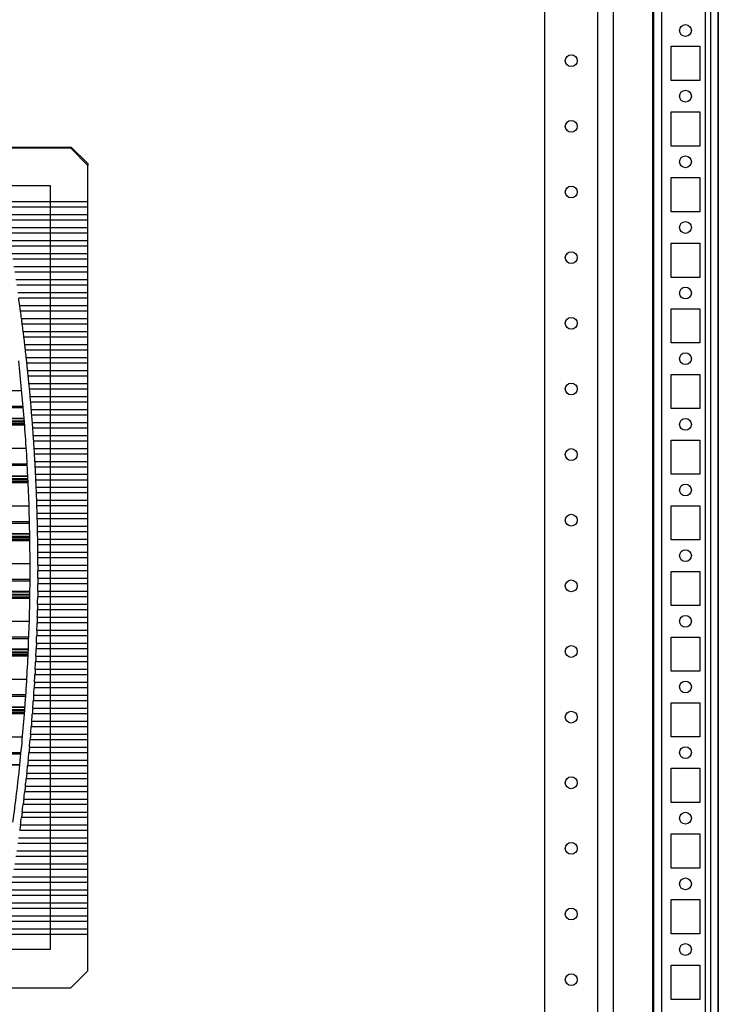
# Model space of a CAD drawing. Header units: inches. Extents: x 481 to 6166, y 980 to 4930.
# Tile 54 of 99: x 3632 to 3898, y 1791 to 2166. Entities that reach past the tile are written whole.
import ezdxf

# ---------------------------------------------------------------- set-up
doc = ezdxf.new("R2010")
doc.units = ezdxf.units.IN
doc.header["$MEASUREMENT"] = 0
doc.layers.add('DRILL HOLES', color=1, linetype='Continuous')
doc.layers.add('HANDLE_ROTARY', color=7, linetype='Continuous')

# ---------------------------------------------------------------- blocks, each defined once
blk = doc.blocks.new('ENCL_FRONT')
for p, q in [((-400, 2066.5), (-400, 171.5)), ((375, 2066.5), (375, 171.5)), ((400, 171.5), (400, 2066.5)), ((360, 2061.57), (360, 171.5)), ((382, 657.5), (382, 670.5)), ((382, 670.5), (393, 670.5)), ((393, 670.5), (393, 657.5)), ((393, 657.5), (382, 657.5)), ((382, 632.5), (382, 645.5)), ((382, 645.5), (393, 645.5)), ((393, 645.5), (393, 632.5)), ((393, 632.5), (382, 632.5)), ((382, 607.5), (382, 620.5)), ((382, 620.5), (393, 620.5)), ((393, 620.5), (393, 607.5)), ((393, 607.5), (382, 607.5)), ((382, 582.5), (382, 595.5)), ((382, 595.5), (393, 595.5)), ((393, 595.5), (393, 582.5)), ((393, 582.5), (382, 582.5)), ((382, 557.5), (382, 570.5)), ((382, 570.5), (393, 570.5)), ((393, 570.5), (393, 557.5)), ((393, 557.5), (382, 557.5)), ((382, 532.5), (382, 545.5)), ((382, 545.5), (393, 545.5)), ((393, 545.5), (393, 532.5)), ((393, 532.5), (382, 532.5)), ((382, 507.5), (382, 520.5)), ((382, 520.5), (393, 520.5)), ((393, 520.5), (393, 507.5)), ((393, 507.5), (382, 507.5)), ((382, 482.5), (382, 495.5)), ((382, 495.5), (393, 495.5)), ((393, 495.5), (393, 482.5)), ((393, 482.5), (382, 482.5)), ((382, 457.5), (382, 470.5)), ((382, 470.5), (393, 470.5)), ((393, 470.5), (393, 457.5)), ((393, 457.5), (382, 457.5)), ((382, 432.5), (382, 445.5)), ((382, 445.5), (393, 445.5)), ((393, 445.5), (393, 432.5)), ((393, 432.5), (382, 432.5)), ((382, 407.5), (382, 420.5)), ((382, 420.5), (393, 420.5)), ((393, 420.5), (393, 407.5)), ((393, 407.5), (382, 407.5)), ((382, 382.5), (382, 395.5)), ((382, 395.5), (393, 395.5)), ((393, 395.5), (393, 382.5)), ((393, 382.5), (382, 382.5)), ((382, 357.5), (382, 370.5)), ((382, 370.5), (393, 370.5)), ((393, 370.5), (393, 357.5)), ((393, 357.5), (382, 357.5)), ((382, 332.5), (382, 345.5)), ((382, 345.5), (393, 345.5)), ((393, 345.5), (393, 332.5)), ((393, 332.5), (382, 332.5)), ((382, 307.5), (382, 320.5)), ((382, 320.5), (393, 320.5)), ((393, 320.5), (393, 307.5)), ((393, 307.5), (382, 307.5))]:
    blk.add_line(p, q)
for centre in [(387.5, 676.5), (387.5, 651.5), (387.5, 626.5), (387.5, 601.5), (387.5, 576.5), (387.5, 551.5), (387.5, 526.5), (387.5, 501.5), (387.5, 476.5), (387.5, 451.5), (387.5, 426.5), (387.5, 401.5), (387.5, 376.5), (387.5, 351.5), (387.5, 326.5)]:
    blk.add_circle(centre, 2.25)
blk = doc.blocks.new('DOOR_FRONT')
for p, q in [((395, -4.5), (395, -1962.5)), ((397, -4.5), (397, -1962.5)), ((333.99, -1879), (333.99, -88)), ((353.99, -88), (353.99, -1879)), ((375.5, -1891.5), (375.5, -1309)), ((378.5, -1891.5), (378.5, -1309))]:
    blk.add_line(p, q)
for centre in [(343.99, -1433.5), (343.99, -1458.5), (343.99, -1483.5), (343.99, -1508.5), (343.99, -1533.5), (343.99, -1558.5), (343.99, -1583.5), (343.99, -1608.5), (343.99, -1633.5), (343.99, -1658.5), (343.99, -1683.5), (343.99, -1708.5), (343.99, -1733.5), (343.99, -1758.5), (343.99, -1783.5)]:
    blk.add_circle(centre, 2.25)
blk = doc.blocks.new('PFANNENBERG_PF6500_FRONT')
for p, q in [((0, 14.6), (153.57, 14.6)), ((153.38, 14.13), (123.05, 14.13)), ((153.38, 14.13), (153.57, 14.6)), ((159.88, 7.63), (153.38, 14.13)), ((153.57, 14.6), (159.88, 8.29)), ((159.88, 8.29), (159.88, 7.63)), ((159.88, -6.16), (159.88, 7.63)), ((127.34, -6.16), (159.88, -6.16)), ((159.88, -8.32), (159.88, -6.16)), ((159.88, -8.32), (127.76, -8.32)), ((128.29, -11.11), (159.88, -11.11)), ((159.88, -11.11), (159.88, -8.32)), ((159.88, -13.26), (159.88, -11.11)), ((159.88, -13.26), (128.69, -13.26)), ((159.88, -16.06), (159.88, -13.26)), ((129.21, -16.06), (159.88, -16.06)), ((159.88, -18.21), (129.6, -18.21)), ((159.88, -18.21), (159.88, -16.06)), ((159.88, -21), (159.88, -18.21)), ((130.09, -21), (159.88, -21)), ((159.88, -23.16), (159.88, -21)), ((159.88, -23.16), (130.46, -23.16)), ((130.94, -25.95), (159.88, -25.95)), ((159.88, -25.95), (159.88, -23.16)), ((159.88, -28.1), (159.88, -25.95)), ((159.88, -28.1), (131.29, -28.1)), ((159.88, -30.9), (159.88, -28.1)), ((131.75, -30.9), (159.88, -30.9)), ((159.88, -33.05), (132.09, -33.05)), ((159.88, -33.05), (159.88, -30.9)), ((159.88, -35.84), (159.88, -33.05)), ((132.52, -35.84), (159.88, -35.84)), ((159.88, -37.99), (159.88, -35.84)), ((159.88, -37.99), (132.85, -37.99)), ((133.26, -40.79), (159.88, -40.79)), ((159.88, -40.79), (159.88, -37.99)), ((159.88, -42.94), (159.88, -40.79)), ((159.88, -42.94), (133.58, -42.94)), ((159.88, -45.73), (159.88, -42.94)), ((133.97, -45.73), (159.88, -45.73)), ((159.88, -47.89), (134.27, -47.89)), ((159.88, -47.89), (159.88, -45.73)), ((159.88, -50.68), (159.88, -47.89)), ((134.64, -50.68), (159.88, -50.68)), ((159.88, -52.83), (159.88, -50.68)), ((159.88, -52.83), (134.92, -52.83)), ((135.28, -55.63), (159.88, -55.63)), ((159.88, -55.63), (159.88, -52.83)), ((159.88, -57.78), (159.88, -55.63)), ((159.88, -57.78), (135.54, -57.78)), ((159.88, -60.57), (159.88, -57.78)), ((135.88, -60.57), (159.88, -60.57)), ((159.88, -62.72), (136.13, -62.72)), ((159.88, -62.72), (159.88, -60.57)), ((159.88, -65.52), (159.88, -62.72)), ((136.45, -65.52), (159.88, -65.52)), ((159.88, -67.67), (159.88, -65.52)), ((159.88, -67.67), (136.68, -67.67)), ((136.98, -70.46), (159.88, -70.46)), ((159.88, -70.46), (159.88, -67.67)), ((159.88, -72.62), (159.88, -70.46)), ((159.88, -72.62), (137.2, -72.62)), ((159.88, -75.41), (159.88, -72.62)), ((0, -78.07), (134.72, -78.07)), ((137.48, -75.41), (159.88, -75.41)), ((159.88, -77.56), (137.69, -77.56)), ((159.88, -77.56), (159.88, -75.41)), ((159.88, -80.36), (159.88, -77.56)), ((137.94, -80.36), (159.88, -80.36)), ((159.88, -82.51), (159.88, -80.36)), ((0, -84.02), (135.25, -84.02)), ((0, -84.6), (135.3, -84.6)), ((159.88, -82.51), (138.14, -82.51)), ((138.37, -85.3), (159.88, -85.3)), ((159.88, -85.3), (159.88, -82.51)), ((159.88, -87.46), (159.88, -85.3)), ((0, -88.61), (135.63, -88.61)), ((0, -88.78), (135.65, -88.78)), ((0, -89.68), (135.72, -89.68)), ((0, -89.76), (135.72, -89.76)), ((159.88, -87.46), (138.55, -87.46)), ((159.88, -90.25), (159.88, -87.46)), ((0, -90.03), (135.74, -90.03)), ((0, -90.68), (135.79, -90.68)), ((0, -90.87), (135.81, -90.87)), ((0, -91.03), (135.82, -91.03)), ((0, -91.09), (135.82, -91.09)), ((0, -91.2), (135.83, -91.2)), ((138.77, -90.25), (159.88, -90.25)), ((159.88, -92.4), (138.93, -92.4)), ((159.88, -92.4), (159.88, -90.25)), ((159.88, -95.2), (159.88, -92.4)), ((139.13, -95.2), (159.88, -95.2)), ((159.88, -97.35), (139.28, -97.35)), ((159.88, -97.35), (159.88, -95.2)), ((159.88, -100.14), (159.88, -97.35)), ((0, -100.05), (136.45, -100.05)), ((139.46, -100.14), (159.88, -100.14)), ((159.88, -102.29), (159.88, -100.14)), ((159.88, -102.29), (139.59, -102.29)), ((159.88, -105.09), (159.88, -102.29)), ((0, -106), (136.8, -106)), ((0, -106.58), (136.83, -106.58)), ((139.76, -105.09), (159.88, -105.09)), ((159.88, -107.24), (139.87, -107.24)), ((159.88, -107.24), (159.88, -105.09)), ((159.88, -110.03), (159.88, -107.24)), ((0, -110.6), (137.04, -110.6)), ((0, -110.76), (137.05, -110.76)), ((0, -111.66), (137.09, -111.66)), ((0, -111.75), (137.09, -111.75)), ((0, -112.01), (137.11, -112.01)), ((140.02, -110.03), (159.88, -110.03)), ((159.88, -112.19), (140.12, -112.19)), ((159.88, -112.19), (159.88, -110.03)), ((159.88, -114.98), (159.88, -112.19)), ((0, -112.67), (137.14, -112.67)), ((0, -112.85), (137.15, -112.85)), ((0, -113.01), (137.15, -113.01)), ((0, -113.07), (137.16, -113.07)), ((0, -113.19), (137.16, -113.19)), ((140.24, -114.98), (159.88, -114.98)), ((159.88, -117.13), (159.88, -114.98)), ((159.88, -117.13), (140.33, -117.13)), ((140.44, -119.93), (159.88, -119.93)), ((159.88, -119.93), (159.88, -117.13)), ((159.88, -122.08), (159.88, -119.93)), ((0, -122.04), (137.51, -122.04)), ((159.88, -122.08), (140.51, -122.08)), ((159.88, -124.87), (159.88, -122.08)), ((140.59, -124.87), (159.88, -124.87)), ((159.88, -127.03), (140.65, -127.03)), ((159.88, -127.03), (159.88, -124.87)), ((159.88, -129.82), (159.88, -127.03)), ((0, -127.99), (137.68, -127.99)), ((0, -128.57), (137.69, -128.57)), ((140.72, -129.82), (159.88, -129.82)), ((159.88, -131.97), (159.88, -129.82)), ((0, -132.58), (137.77, -132.58)), ((0, -132.74), (137.78, -132.74)), ((0, -133.64), (137.79, -133.64)), ((0, -133.73), (137.79, -133.73)), ((0, -133.99), (137.8, -133.99)), ((0, -134.65), (137.81, -134.65)), ((0, -134.83), (137.81, -134.83)), ((0, -135), (137.81, -135)), ((159.88, -131.97), (140.76, -131.97)), ((140.81, -134.77), (159.88, -134.77)), ((159.88, -134.77), (159.88, -131.97)), ((159.88, -136.92), (159.88, -134.77)), ((0, -135.06), (137.82, -135.06)), ((0, -135.17), (137.82, -135.17)), ((159.88, -136.92), (140.84, -136.92)), ((159.88, -139.71), (159.88, -136.92)), ((140.87, -139.71), (159.88, -139.71)), ((159.88, -141.86), (140.88, -141.86)), ((159.88, -141.86), (159.88, -139.71)), ((159.88, -144.66), (159.88, -141.86)), ((0, -144.02), (137.89, -144.02)), ((140.89, -144.66), (159.88, -144.66)), ((159.88, -146.81), (159.88, -144.66)), ((0, -149.97), (137.88, -149.97)), ((140.88, -149.6), (159.88, -149.6)), ((159.88, -146.81), (140.89, -146.81)), ((159.88, -149.6), (159.88, -146.81)), ((159.88, -151.76), (159.88, -149.6)), ((0, -150.55), (137.88, -150.55)), ((159.88, -151.76), (140.87, -151.76)), ((159.88, -154.55), (159.88, -151.76)), ((0, -154.56), (137.84, -154.56)), ((0, -154.73), (137.84, -154.73)), ((0, -155.63), (137.83, -155.63)), ((0, -155.71), (137.83, -155.71)), ((0, -155.98), (137.82, -155.98)), ((0, -156.63), (137.81, -156.63)), ((0, -156.82), (137.81, -156.82)), ((0, -156.98), (137.81, -156.98)), ((0, -157.04), (137.81, -157.04)), ((0, -157.15), (137.8, -157.15)), ((159.88, -156.7), (140.81, -156.7)), ((140.84, -154.55), (159.88, -154.55)), ((159.88, -156.7), (159.88, -154.55)), ((159.88, -159.5), (159.88, -156.7)), ((140.76, -159.5), (159.88, -159.5)), ((159.88, -161.65), (159.88, -159.5)), ((140.65, -164.44), (159.88, -164.44)), ((159.88, -161.65), (140.72, -161.65)), ((159.88, -164.44), (159.88, -161.65)), ((159.88, -166.6), (159.88, -164.44)), ((0, -166), (137.61, -166)), ((159.88, -166.6), (140.59, -166.6)), ((159.88, -169.39), (159.88, -166.6)), ((0, -171.95), (137.42, -171.95)), ((159.88, -171.54), (140.43, -171.54)), ((140.5, -169.39), (159.88, -169.39)), ((159.88, -171.54), (159.88, -169.39)), ((159.88, -174.34), (159.88, -171.54)), ((0, -172.53), (137.4, -172.53)), ((140.32, -174.34), (159.88, -174.34)), ((159.88, -176.49), (159.88, -174.34)), ((0, -176.55), (137.24, -176.55)), ((0, -176.71), (137.23, -176.71)), ((0, -177.61), (137.19, -177.61)), ((0, -177.7), (137.19, -177.7)), ((0, -177.96), (137.18, -177.96)), ((0, -178.62), (137.15, -178.62)), ((0, -178.8), (137.14, -178.8)), ((0, -178.96), (137.13, -178.96)), ((0, -179.02), (137.13, -179.02)), ((0, -179.13), (137.12, -179.13)), ((140.11, -179.28), (159.88, -179.28)), ((159.88, -176.49), (140.23, -176.49)), ((159.88, -179.28), (159.88, -176.49)), ((159.88, -181.43), (159.88, -179.28)), ((159.88, -181.43), (140.01, -181.43)), ((159.88, -184.23), (159.88, -181.43)), ((159.88, -186.38), (139.75, -186.38)), ((139.86, -184.23), (159.88, -184.23)), ((159.88, -186.38), (159.88, -184.23)), ((159.88, -189.17), (159.88, -186.38)), ((0, -187.99), (136.66, -187.99)), ((139.58, -189.17), (159.88, -189.17)), ((159.88, -191.33), (159.88, -189.17)), ((0, -193.94), (136.28, -193.94)), ((0, -194.52), (136.25, -194.52)), ((139.27, -194.12), (159.88, -194.12)), ((159.88, -191.33), (139.45, -191.33)), ((159.88, -194.12), (159.88, -191.33)), ((159.88, -196.27), (159.88, -194.12)), ((0, -198.53), (135.96, -198.53)), ((0, -198.69), (135.95, -198.69)), ((159.88, -196.27), (139.12, -196.27)), ((159.88, -199.07), (159.88, -196.27)), ((0, -199.59), (135.88, -199.59)), ((0, -199.68), (135.88, -199.68)), ((0, -199.94), (135.86, -199.94)), ((0, -200.6), (135.81, -200.6)), ((0, -200.78), (135.79, -200.78)), ((0, -200.95), (135.78, -200.95)), ((0, -201.01), (135.78, -201.01)), ((0, -201.12), (135.77, -201.12)), ((159.88, -201.22), (138.76, -201.22)), ((138.92, -199.07), (159.88, -199.07)), ((159.88, -201.22), (159.88, -199.07)), ((159.88, -204.01), (159.88, -201.22)), ((159.88, -206.16), (138.36, -206.16)), ((138.54, -204.01), (159.88, -204.01)), ((159.88, -206.16), (159.88, -204.01)), ((159.88, -208.96), (159.88, -206.16)), ((0, -209.97), (135.03, -209.97)), ((138.12, -208.96), (159.88, -208.96)), ((159.88, -211.11), (159.88, -208.96)), ((159.88, -211.11), (137.93, -211.11)), ((159.88, -213.9), (159.88, -211.11)), ((0, -215.92), (134.48, -215.92)), ((0, -216.5), (134.42, -216.5)), ((159.88, -216.06), (137.46, -216.06)), ((137.67, -213.9), (159.88, -213.9)), ((159.88, -216.06), (159.88, -213.9)), ((159.88, -218.85), (159.88, -216.06)), ((0, -220.51), (134.01, -220.51)), ((0, -220.68), (134, -220.68)), ((159.88, -221), (136.96, -221)), ((137.18, -218.85), (159.88, -218.85)), ((159.88, -221), (159.88, -218.85)), ((159.88, -223.8), (159.88, -221)), ((136.66, -223.8), (159.88, -223.8)), ((159.88, -225.95), (159.88, -223.8)), ((136.11, -228.74), (159.88, -228.74)), ((159.88, -225.95), (136.43, -225.95)), ((159.88, -228.74), (159.88, -225.95)), ((159.88, -230.9), (159.88, -228.74)), ((159.88, -230.9), (135.86, -230.9)), ((159.88, -233.69), (159.88, -230.9)), ((159.88, -235.84), (135.25, -235.84)), ((135.52, -233.69), (159.88, -233.69)), ((159.88, -235.84), (159.88, -233.69)), ((159.88, -238.64), (159.88, -235.84)), ((134.9, -238.64), (159.88, -238.64)), ((159.88, -240.79), (159.88, -238.64)), ((134.24, -243.58), (159.88, -243.58)), ((159.88, -240.79), (134.62, -240.79)), ((159.88, -243.58), (159.88, -240.79)), ((159.88, -245.73), (159.88, -243.58)), ((159.88, -245.73), (133.94, -245.73)), ((159.88, -248.53), (159.88, -245.73)), ((159.88, -250.68), (133.24, -250.68)), ((133.55, -248.53), (159.88, -248.53)), ((159.88, -250.68), (159.88, -248.53)), ((159.88, -253.47), (159.88, -250.68)), ((132.82, -253.47), (159.88, -253.47)), ((159.88, -255.63), (159.88, -253.47)), ((132.06, -258.42), (159.88, -258.42)), ((159.88, -255.63), (132.49, -255.63)), ((159.88, -258.42), (159.88, -255.63)), ((159.88, -260.57), (159.88, -258.42)), ((159.88, -260.57), (131.72, -260.57)), ((159.88, -263.37), (159.88, -260.57)), ((159.88, -265.52), (130.9, -265.52)), ((131.26, -263.37), (159.88, -263.37)), ((159.88, -265.52), (159.88, -263.37)), ((159.88, -268.31), (159.88, -265.52)), ((130.43, -268.31), (159.88, -268.31)), ((159.88, -270.47), (159.88, -268.31)), ((129.56, -273.26), (159.88, -273.26)), ((159.88, -270.47), (130.06, -270.47)), ((159.88, -273.26), (159.88, -270.47)), ((159.88, -275.41), (159.88, -273.26)), ((159.88, -275.41), (129.17, -275.41)), ((159.88, -278.21), (159.88, -275.41)), ((159.88, -280.36), (128.26, -280.36)), ((128.66, -278.21), (159.88, -278.21)), ((159.88, -280.36), (159.88, -278.21)), ((159.88, -283.15), (159.88, -280.36)), ((127.72, -283.15), (159.88, -283.15)), ((159.88, -285.3), (159.88, -283.15)), ((159.88, -285.3), (127.3, -285.3)), ((159.88, -299.12), (159.88, -285.3)), ((153.38, -305.61), (159.88, -299.12)), ((123.01, -305.61), (153.38, -305.61))]:
    blk.add_line(p, q)
for centre, radius, start, end in [((-583.55, -145.64), 724.44, 7.92698, 8.15013), ((-583.55, -145.64), 724.44, 7.5322, 7.75514), ((-583.55, -145.64), 724.44, 7.13778, 7.36052), ((-583.55, -145.64), 724.44, 6.7437, 6.96625), ((-583.55, -145.64), 724.44, 6.34994, 6.57231), ((-584.55, -145.73), 722.45, 4.53486, 6.27306), ((-583.55, -145.64), 724.44, 5.95648, 6.17868), ((-583.55, -145.64), 724.44, 5.5633, 5.78535), ((-583.55, -145.64), 724.44, 5.17038, 5.39229), ((-583.55, -145.64), 724.44, 4.77771, 4.99948), ((-584.55, -145.73), 722.45, 2.78778, 4.52179), ((-583.55, -145.64), 724.44, 4.38527, 4.60691), ((-583.55, -145.64), 724.44, 3.99303, 4.21455), ((-583.55, -145.64), 724.44, 3.60097, 3.8224), ((-583.55, -145.64), 724.44, 3.20909, 3.43042), ((-583.55, -145.64), 724.44, 2.81735, 3.0386), ((-584.55, -145.73), 722.45, 1.0433, 2.77474), ((-583.55, -145.64), 724.44, 2.42575, 2.64693), ((-583.55, -145.64), 724.44, 2.03426, 2.25538), ((-583.55, -145.64), 724.44, 1.64287, 1.86393), ((-583.55, -145.64), 724.44, 1.25155, 1.47257), ((-584.55, -145.73), 722.45, 359.29979, 1.03027), ((-583.55, -145.64), 724.44, 0.86029, 1.08128), ((-583.55, -145.64), 724.44, 0.46907, 0.69004), ((-583.55, -145.64), 724.44, 0.07788, 0.29884), ((-583.55, -145.64), 724.44, 359.68668, 359.90764), ((-583.55, -145.64), 724.44, 359.29547, 359.51644), ((-584.55, -145.73), 722.45, 357.55562, 359.28676), ((-583.55, -145.64), 724.44, 358.90423, 359.12522), ((-583.55, -145.64), 724.44, 358.51294, 358.73396), ((-583.55, -145.64), 724.44, 358.12158, 358.34264), ((-583.55, -145.64), 724.44, 357.73013, 357.95125), ((-584.55, -145.73), 722.45, 355.80919, 357.54258), ((-583.55, -145.64), 724.44, 357.33858, 357.55975), ((-583.55, -145.64), 724.44, 356.9469, 357.16815), ((-583.55, -145.64), 724.44, 356.55507, 356.77641), ((-583.55, -145.64), 724.44, 356.16309, 356.38452), ((-584.55, -145.73), 722.45, 354.05884, 355.79612), ((-583.55, -145.64), 724.44, 355.77093, 355.99246), ((-583.55, -145.64), 724.44, 355.37856, 355.60021), ((-583.55, -145.64), 724.44, 354.98598, 355.20775), ((-583.55, -145.64), 724.44, 354.59317, 354.81507), ((-583.55, -145.64), 724.44, 354.2001, 354.42215), ((-584.55, -145.73), 722.45, 352.30291, 354.04574), ((-583.55, -145.64), 724.44, 353.80675, 354.02896), ((-583.55, -145.64), 724.44, 353.41311, 353.63549), ((-583.55, -145.64), 724.44, 353.01916, 353.24172), ((-583.55, -145.64), 724.44, 352.62488, 352.84763), ((-583.55, -145.64), 724.44, 352.23025, 352.45319)]:
    blk.add_arc(centre, radius, start, end)
for points, knots in [([(134.12, -46.81), (134.11, -46.77), (134.06, -46.4), (134.01, -46.05), (133.97, -45.73)], [0, 0, 0, 0, 0.11808, 1, 1, 1, 1]), ([(134.27, -47.89), (134.26, -47.82), (134.21, -47.47), (134.16, -47.11), (134.12, -46.81)], [0, 0, 0, 0, 0.196359, 1, 1, 1, 1]), ([(134.78, -51.76), (134.78, -51.71), (134.73, -51.35), (134.68, -50.99), (134.64, -50.68)], [0, 0, 0, 0, 0.117687, 1, 1, 1, 1]), ([(134.92, -52.83), (134.91, -52.76), (134.87, -52.42), (134.82, -52.05), (134.78, -51.76)], [0, 0, 0, 0, 0.196295, 1, 1, 1, 1]), ([(135.41, -56.7), (135.41, -56.66), (135.36, -56.29), (135.32, -55.94), (135.28, -55.63)], [0, 0, 0, 0, 0.117319, 1, 1, 1, 1]), ([(135.54, -57.78), (135.54, -57.71), (135.49, -57.37), (135.45, -57), (135.41, -56.7)], [0, 0, 0, 0, 0.196235, 1, 1, 1, 1]), ([(136.01, -61.65), (136, -61.61), (135.96, -61.24), (135.92, -60.89), (135.88, -60.57)], [0, 0, 0, 0, 0.116974, 1, 1, 1, 1]), ([(136.13, -62.72), (136.12, -62.66), (136.08, -62.31), (136.04, -61.94), (136.01, -61.65)], [0, 0, 0, 0, 0.19618, 1, 1, 1, 1]), ([(136.57, -66.59), (136.56, -66.55), (136.52, -66.19), (136.48, -65.83), (136.45, -65.52)], [0, 0, 0, 0, 0.116652, 1, 1, 1, 1]), ([(136.68, -67.67), (136.68, -67.6), (136.64, -67.26), (136.6, -66.89), (136.57, -66.59)], [0, 0, 0, 0, 0.196129, 1, 1, 1, 1]), ([(137.09, -71.54), (137.09, -71.5), (137.05, -71.13), (137.01, -70.78), (136.98, -70.46)], [0, 0, 0, 0, 0.116354, 1, 1, 1, 1]), ([(137.2, -72.62), (137.2, -72.55), (137.16, -72.21), (137.12, -71.84), (137.09, -71.54)], [0, 0, 0, 0, 0.196083, 1, 1, 1, 1]), ([(137.58, -76.49), (137.58, -76.44), (137.54, -76.08), (137.51, -75.72), (137.48, -75.41)], [0, 0, 0, 0, 0.116079, 1, 1, 1, 1]), ([(137.69, -77.56), (137.68, -77.5), (137.65, -77.15), (137.61, -76.78), (137.58, -76.49)], [0, 0, 0, 0, 0.196041, 1, 1, 1, 1]), ([(138.04, -81.43), (138.04, -81.43), (138.01, -81.08), (137.98, -80.71), (137.95, -80.38), (137.94, -80.36)], [0, 0, 0, 0, 0.020106, 0.941677, 1, 1, 1, 1]), ([(138.14, -82.51), (138.13, -82.48), (138.1, -82.13), (138.07, -81.76), (138.04, -81.43)], [0, 0, 0, 0, 0.100805, 1, 1, 1, 1]), ([(138.46, -86.38), (138.46, -86.37), (138.43, -86.03), (138.4, -85.66), (138.38, -85.32), (138.37, -85.3)], [0, 0, 0, 0, 0.021489, 0.942571, 1, 1, 1, 1]), ([(138.55, -87.46), (138.55, -87.42), (138.52, -87.08), (138.49, -86.71), (138.46, -86.38)], [0, 0, 0, 0, 0.102332, 1, 1, 1, 1]), ([(138.85, -91.33), (138.85, -91.32), (138.83, -90.97), (138.8, -90.6), (138.77, -90.27), (138.77, -90.25)], [0, 0, 0, 0, 0.02276, 0.943394, 1, 1, 1, 1]), ([(138.93, -92.4), (138.93, -92.37), (138.91, -92.02), (138.88, -91.66), (138.85, -91.33)], [0, 0, 0, 0, 0.103736, 1, 1, 1, 1]), ([(139.21, -96.27), (139.21, -96.26), (139.18, -95.92), (139.16, -95.55), (139.13, -95.21), (139.13, -95.2)], [0, 0, 0, 0, 0.023921, 0.944148, 1, 1, 1, 1]), ([(139.28, -97.35), (139.28, -97.31), (139.26, -96.97), (139.23, -96.6), (139.21, -96.27)], [0, 0, 0, 0, 0.105017, 1, 1, 1, 1]), ([(139.53, -101.22), (139.53, -101.21), (139.51, -100.86), (139.48, -100.49), (139.46, -100.16), (139.46, -100.14)], [0, 0, 0, 0, 0.024971, 0.944831, 1, 1, 1, 1]), ([(139.59, -102.29), (139.59, -102.26), (139.57, -101.92), (139.55, -101.55), (139.53, -101.22)], [0, 0, 0, 0, 0.106174, 1, 1, 1, 1]), ([(139.82, -106.16), (139.81, -106.15), (139.8, -105.81), (139.78, -105.44), (139.76, -105.11), (139.76, -105.09)], [0, 0, 0, 0, 0.025911, 0.945445, 1, 1, 1, 1]), ([(139.87, -107.24), (139.87, -107.2), (139.85, -106.86), (139.83, -106.49), (139.82, -106.16)], [0, 0, 0, 0, 0.107207, 1, 1, 1, 1]), ([(140.07, -111.11), (140.07, -111.1), (140.05, -110.76), (140.03, -110.39), (140.02, -110.05), (140.02, -110.03)], [0, 0, 0, 0, 0.026739, 0.945988, 1, 1, 1, 1]), ([(140.12, -112.19), (140.12, -112.15), (140.1, -111.81), (140.08, -111.44), (140.07, -111.11)], [0, 0, 0, 0, 0.108116, 1, 1, 1, 1]), ([(140.29, -116.06), (140.29, -116.05), (140.27, -115.7), (140.26, -115.33), (140.24, -115), (140.24, -114.98)], [0, 0, 0, 0, 0.027457, 0.94646, 1, 1, 1, 1]), ([(140.33, -117.13), (140.33, -117.1), (140.32, -116.75), (140.3, -116.38), (140.29, -116.06)], [0, 0, 0, 0, 0.108901, 1, 1, 1, 1]), ([(140.47, -121), (140.47, -120.99), (140.46, -120.65), (140.45, -120.28), (140.44, -119.94), (140.44, -119.93)], [0, 0, 0, 0, 0.028065, 0.946863, 1, 1, 1, 1]), ([(140.51, -122.08), (140.51, -122.04), (140.5, -121.7), (140.48, -121.33), (140.47, -121)], [0, 0, 0, 0, 0.109562, 1, 1, 1, 1]), ([(140.62, -125.95), (140.62, -125.94), (140.61, -125.59), (140.6, -125.22), (140.59, -124.89), (140.59, -124.87)], [0, 0, 0, 0, 0.028561, 0.947195, 1, 1, 1, 1]), ([(140.65, -127.03), (140.65, -126.99), (140.64, -126.64), (140.63, -126.28), (140.62, -125.95)], [0, 0, 0, 0, 0.110099, 1, 1, 1, 1]), ([(140.74, -130.9), (140.74, -130.88), (140.73, -130.54), (140.73, -130.17), (140.72, -129.84), (140.72, -129.82)], [0, 0, 0, 0, 0.028947, 0.947457, 1, 1, 1, 1]), ([(140.76, -131.97), (140.76, -131.93), (140.76, -131.59), (140.75, -131.22), (140.74, -130.9)], [0, 0, 0, 0, 0.110512, 1, 1, 1, 1]), ([(140.83, -135.84), (140.83, -135.83), (140.82, -135.48), (140.82, -135.12), (140.81, -134.78), (140.81, -134.77)], [0, 0, 0, 0, 0.029223, 0.947649, 1, 1, 1, 1]), ([(140.84, -136.92), (140.84, -136.88), (140.83, -136.54), (140.83, -136.17), (140.83, -135.84)], [0, 0, 0, 0, 0.1108, 1, 1, 1, 1]), ([(140.88, -140.79), (140.88, -140.78), (140.87, -140.43), (140.87, -140.06), (140.87, -139.73), (140.87, -139.71)], [0, 0, 0, 0, 0.029387, 0.94777, 1, 1, 1, 1]), ([(140.88, -141.86), (140.88, -141.83), (140.88, -141.48), (140.88, -141.12), (140.88, -140.79)], [0, 0, 0, 0, 0.110964, 1, 1, 1, 1]), ([(140.89, -144.66), (140.89, -144.71), (140.89, -144.85), (140.89, -145.11), (140.89, -145.42), (140.89, -145.64), (140.89, -145.73)], [0, 0, 0, 0, 0.160486, 0.397349, 0.735399, 1, 1, 1, 1]), ([(140.89, -145.73), (140.89, -145.76), (140.89, -145.88), (140.89, -146.12), (140.89, -146.45), (140.89, -146.69), (140.89, -146.81), (140.89, -146.81)], [0, 0, 0, 0, 0.079221, 0.316107, 0.65419, 0.997916, 1, 1, 1, 1]), ([(140.88, -149.6), (140.88, -149.66), (140.88, -149.8), (140.88, -150.02), (140.88, -150.27), (140.88, -150.49), (140.87, -150.62), (140.87, -150.68)], [0, 0, 0, 0, 0.160439, 0.397255, 0.622275, 0.848262, 1, 1, 1, 1]), ([(140.87, -150.68), (140.87, -150.71), (140.87, -150.83), (140.87, -151.06), (140.87, -151.4), (140.87, -151.64), (140.87, -151.76), (140.87, -151.76)], [0, 0, 0, 0, 0.07919, 0.316072, 0.65416, 0.997891, 1, 1, 1, 1]), ([(140.82, -155.63), (140.82, -155.66), (140.82, -155.77), (140.82, -156.01), (140.81, -156.34), (140.81, -156.58), (140.81, -156.7), (140.81, -156.7)], [0, 0, 0, 0, 0.079054, 0.315938, 0.654047, 0.997798, 1, 1, 1, 1]), ([(140.84, -154.55), (140.84, -154.61), (140.83, -154.74), (140.83, -155), (140.83, -155.31), (140.82, -155.53), (140.82, -155.63)], [0, 0, 0, 0, 0.160328, 0.397175, 0.73523, 1, 1, 1, 1]), ([(140.74, -160.57), (140.74, -160.6), (140.74, -160.72), (140.73, -160.96), (140.72, -161.29), (140.72, -161.53), (140.72, -161.65), (140.72, -161.65)], [0, 0, 0, 0, 0.078813, 0.315704, 0.65385, 0.997639, 1, 1, 1, 1]), ([(140.76, -159.5), (140.76, -159.55), (140.76, -159.69), (140.75, -159.95), (140.74, -160.25), (140.74, -160.48), (140.74, -160.57)], [0, 0, 0, 0, 0.160069, 0.396902, 0.734973, 1, 1, 1, 1]), ([(140.65, -164.44), (140.65, -164.5), (140.64, -164.63), (140.64, -164.86), (140.63, -165.1), (140.62, -165.32), (140.62, -165.46), (140.62, -165.52)], [0, 0, 0, 0, 0.159663, 0.396436, 0.621489, 0.847508, 1, 1, 1, 1]), ([(140.62, -165.52), (140.62, -165.55), (140.62, -165.66), (140.61, -165.9), (140.6, -166.24), (140.59, -166.48), (140.59, -166.59), (140.59, -166.6)], [0, 0, 0, 0, 0.078465, 0.31537, 0.653569, 0.997412, 1, 1, 1, 1]), ([(140.47, -170.47), (140.47, -170.49), (140.46, -170.61), (140.45, -170.85), (140.44, -171.18), (140.43, -171.42), (140.43, -171.54), (140.43, -171.54)], [0, 0, 0, 0, 0.078013, 0.314937, 0.653205, 0.997117, 1, 1, 1, 1]), ([(140.5, -169.39), (140.5, -169.44), (140.5, -169.58), (140.49, -169.84), (140.48, -170.15), (140.47, -170.37), (140.47, -170.47)], [0, 0, 0, 0, 0.159193, 0.395984, 0.734117, 1, 1, 1, 1]), ([(140.28, -175.41), (140.28, -175.44), (140.27, -175.56), (140.27, -175.75), (140.26, -176), (140.25, -176.25), (140.24, -176.41), (140.23, -176.49), (140.23, -176.49)], [0, 0, 0, 0, 0.077435, 0.314327, 0.539532, 0.765705, 0.996756, 1, 1, 1, 1]), ([(140.32, -174.34), (140.32, -174.39), (140.32, -174.53), (140.31, -174.75), (140.3, -174.99), (140.29, -175.22), (140.28, -175.35), (140.28, -175.41)], [0, 0, 0, 0, 0.158547, 0.395271, 0.620376, 0.846448, 1, 1, 1, 1]), ([(140.11, -179.28), (140.11, -179.34), (140.1, -179.47), (140.09, -179.73), (140.07, -180.04), (140.06, -180.26), (140.06, -180.36)], [0, 0, 0, 0, 0.157837, 0.394571, 0.7328, 1, 1, 1, 1]), ([(140.06, -180.36), (140.06, -180.39), (140.05, -180.5), (140.04, -180.74), (140.03, -181.07), (140.01, -181.31), (140.01, -181.43), (140.01, -181.43)], [0, 0, 0, 0, 0.07679, 0.313771, 0.652224, 0.996325, 1, 1, 1, 1]), ([(139.81, -185.3), (139.8, -185.33), (139.8, -185.45), (139.78, -185.69), (139.77, -186.02), (139.75, -186.26), (139.75, -186.38), (139.75, -186.38)], [0, 0, 0, 0, 0.076019, 0.313038, 0.651607, 0.995827, 1, 1, 1, 1]), ([(139.86, -184.23), (139.86, -184.28), (139.85, -184.42), (139.84, -184.68), (139.82, -184.98), (139.81, -185.21), (139.81, -185.3)], [0, 0, 0, 0, 0.156979, 0.393677, 0.73197, 1, 1, 1, 1]), ([(139.52, -190.25), (139.52, -190.28), (139.51, -190.39), (139.5, -190.59), (139.48, -190.84), (139.47, -191.08), (139.46, -191.24), (139.45, -191.32), (139.45, -191.33)], [0, 0, 0, 0, 0.075123, 0.312127, 0.537566, 0.763972, 0.995262, 1, 1, 1, 1]), ([(139.58, -189.17), (139.58, -189.23), (139.57, -189.36), (139.56, -189.62), (139.54, -189.93), (139.52, -190.15), (139.52, -190.25)], [0, 0, 0, 0, 0.156, 0.39266, 0.731024, 1, 1, 1, 1]), ([(139.27, -194.12), (139.26, -194.17), (139.26, -194.31), (139.24, -194.53), (139.22, -194.78), (139.21, -195), (139.2, -195.14), (139.2, -195.2)], [0, 0, 0, 0, 0.154874, 0.391448, 0.616732, 0.842982, 1, 1, 1, 1]), ([(139.2, -195.2), (139.19, -195.22), (139.19, -195.34), (139.17, -195.53), (139.15, -195.78), (139.14, -196.03), (139.13, -196.19), (139.12, -196.27), (139.12, -196.27)], [0, 0, 0, 0, 0.07414, 0.311193, 0.53673, 0.763236, 0.994628, 1, 1, 1, 1]), ([(138.84, -200.14), (138.84, -200.17), (138.83, -200.28), (138.81, -200.52), (138.78, -200.85), (138.77, -201.1), (138.76, -201.22), (138.76, -201.22)], [0, 0, 0, 0, 0.073068, 0.310235, 0.649249, 0.993924, 1, 1, 1, 1]), ([(138.92, -199.07), (138.92, -199.12), (138.91, -199.25), (138.89, -199.51), (138.86, -199.82), (138.85, -200.04), (138.84, -200.14)], [0, 0, 0, 0, 0.153683, 0.39025, 0.728785, 1, 1, 1, 1]), ([(138.45, -205.09), (138.45, -205.11), (138.44, -205.23), (138.42, -205.47), (138.39, -205.8), (138.37, -206.04), (138.36, -206.16), (138.36, -206.16)], [0, 0, 0, 0, 0.07187, 0.309098, 0.648293, 0.993152, 1, 1, 1, 1]), ([(138.54, -204.01), (138.53, -204.06), (138.52, -204.2), (138.5, -204.46), (138.48, -204.76), (138.46, -204.99), (138.45, -205.09)], [0, 0, 0, 0, 0.152343, 0.388858, 0.727492, 1, 1, 1, 1]), ([(138.12, -208.96), (138.12, -209.01), (138.1, -209.14), (138.08, -209.36), (138.06, -209.61), (138.04, -209.83), (138.03, -209.98), (138.02, -210.03)], [0, 0, 0, 0, 0.150855, 0.387271, 0.612752, 0.839198, 1, 1, 1, 1]), ([(138.02, -210.03), (138.02, -210.06), (138.01, -210.17), (137.99, -210.41), (137.96, -210.74), (137.94, -210.99), (137.93, -211.11), (137.93, -211.11)], [0, 0, 0, 0, 0.070564, 0.307859, 0.647251, 0.992311, 1, 1, 1, 1]), ([(137.57, -214.98), (137.56, -215.01), (137.55, -215.12), (137.53, -215.36), (137.5, -215.69), (137.47, -215.93), (137.46, -216.05), (137.46, -216.06)], [0, 0, 0, 0, 0.069151, 0.306518, 0.646123, 0.9914, 1, 1, 1, 1]), ([(137.67, -213.9), (137.66, -213.96), (137.65, -214.09), (137.63, -214.35), (137.6, -214.65), (137.58, -214.88), (137.57, -214.98)], [0, 0, 0, 0, 0.1493, 0.385697, 0.724555, 1, 1, 1, 1]), ([(137.07, -219.93), (137.07, -219.95), (137.06, -220.06), (137.03, -220.3), (137, -220.63), (136.97, -220.88), (136.96, -221), (136.96, -221)], [0, 0, 0, 0, 0.067629, 0.305074, 0.644909, 0.99042, 1, 1, 1, 1]), ([(137.18, -218.85), (137.18, -218.9), (137.16, -219.03), (137.14, -219.29), (137.11, -219.6), (137.08, -219.83), (137.07, -219.93)], [0, 0, 0, 0, 0.147597, 0.383928, 0.722912, 1, 1, 1, 1]), ([(136.55, -224.87), (136.54, -224.9), (136.53, -225.01), (136.51, -225.24), (136.47, -225.58), (136.44, -225.82), (136.43, -225.95), (136.43, -225.95)], [0, 0, 0, 0, 0.065998, 0.303527, 0.643608, 0.98937, 1, 1, 1, 1]), ([(136.66, -223.8), (136.66, -223.85), (136.64, -223.98), (136.62, -224.23), (136.58, -224.54), (136.56, -224.77), (136.55, -224.87)], [0, 0, 0, 0, 0.145772, 0.382032, 0.721151, 1, 1, 1, 1]), ([(136.11, -228.74), (136.1, -228.79), (136.09, -228.92), (136.06, -229.14), (136.04, -229.39), (136.01, -229.61), (135.99, -229.76), (135.98, -229.82)], [0, 0, 0, 0, 0.143799, 0.37994, 0.605767, 0.832558, 1, 1, 1, 1]), ([(135.98, -229.82), (135.98, -229.84), (135.97, -229.95), (135.95, -230.15), (135.92, -230.4), (135.89, -230.64), (135.87, -230.81), (135.86, -230.89), (135.86, -230.9)], [0, 0, 0, 0, 0.064242, 0.301801, 0.528332, 0.755835, 0.988252, 1, 1, 1, 1]), ([(135.39, -234.77), (135.39, -234.79), (135.37, -234.9), (135.35, -235.09), (135.32, -235.34), (135.29, -235.59), (135.27, -235.75), (135.26, -235.84), (135.25, -235.84)], [0, 0, 0, 0, 0.062392, 0.300046, 0.526762, 0.754452, 0.987061, 1, 1, 1, 1]), ([(135.52, -233.69), (135.52, -233.74), (135.5, -233.87), (135.47, -234.12), (135.43, -234.43), (135.4, -234.66), (135.39, -234.77)], [0, 0, 0, 0, 0.141757, 0.377861, 0.717275, 1, 1, 1, 1]), ([(134.76, -239.71), (134.76, -239.73), (134.74, -239.84), (134.72, -240.04), (134.68, -240.29), (134.65, -240.53), (134.63, -240.7), (134.62, -240.78), (134.62, -240.79)], [0, 0, 0, 0, 0.060432, 0.298186, 0.525099, 0.752987, 0.985798, 1, 1, 1, 1]), ([(134.9, -238.64), (134.89, -238.68), (134.88, -238.81), (134.85, -239.03), (134.82, -239.27), (134.79, -239.5), (134.77, -239.65), (134.76, -239.71)], [0, 0, 0, 0, 0.139539, 0.375514, 0.601548, 0.828547, 1, 1, 1, 1]), ([(134.24, -243.58), (134.23, -243.63), (134.22, -243.76), (134.19, -243.97), (134.15, -244.22), (134.12, -244.45), (134.1, -244.59), (134.09, -244.66)], [0, 0, 0, 0, 0.137225, 0.373109, 0.599256, 0.826367, 1, 1, 1, 1]), ([(134.09, -244.66), (134.09, -244.68), (134.08, -244.79), (134.04, -245.02), (134, -245.36), (133.96, -245.6), (133.94, -245.73), (133.94, -245.73)], [0, 0, 0, 0, 0.058376, 0.296294, 0.637525, 0.984459, 1, 1, 1, 1])]:
    blk.add_open_spline(points, degree=3, knots=knots)
at = {"layer": 'DRILL HOLES'}
blk.add_lwpolyline([(-145.5, 0), (145.5, 0), (145.5, -291), (-145.5, -291)], close=True, dxfattribs=at)

msp = doc.modelspace()

# ---------------------------------------------------------------- block references
for name, p in [('ENCL_FRONT', (3498.192, 1485.47)), ('ENCL_FRONT', (4298.192, 1485.47)), ('PFANNENBERG_PF6500_FRONT', (3498.192, 2102.972))]:
    msp.add_blockref(name, p)
at = {"layer": 'HANDLE_ROTARY'}
msp.add_blockref('DOOR_FRONT', (3498.192, 3583.97), dxfattribs=at)

doc.saveas('drawing.dxf')
